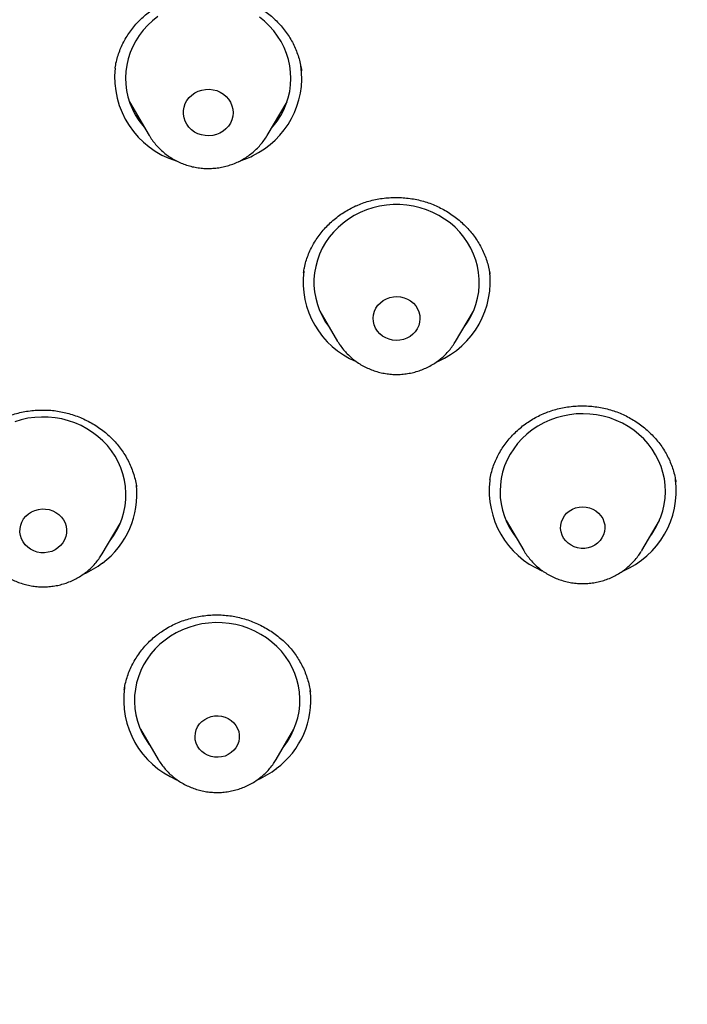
# Model space of a CAD drawing. Header units: millimetres. Extents: x 8 to 789, y 12 to 2370.
# Tile 70 of 85: x 354 to 366, y 2208 to 2226. Entities that reach past the tile are written whole.
import ezdxf

# ---------------------------------------------------------------- set-up
doc = ezdxf.new("R2010")
doc.units = ezdxf.units.MM

msp = doc.modelspace()

# ---------------------------------------------------------------- linework, layer by layer
at = {"color": 7, "linetype": 'Continuous', "lineweight": 30}
for p, q in [((359.117, 2224.709), (359.115, 2224.725)), ((355.992, 2224.146), (356.352, 2223.536)), ((358.491, 2223.536), (358.851, 2224.146)), ((358.496, 2223.545), (358.491, 2223.536)), ((359.151, 2221.05), (359.15, 2221.042)), ((359.447, 2220.347), (359.769, 2219.8)), ((361.909, 2219.8), (362.231, 2220.347)), ((359.546, 2220.179), (359.524, 2220.2)), ((362.151, 2220.197), (362.13, 2220.175)), ((359.776, 2219.789), (359.769, 2219.8)), ((361.587, 2219.438), (361.564, 2219.428)), ((365.905, 2217.244), (365.905, 2217.249)), ((362.824, 2216.553), (363.146, 2216.006)), ((365.286, 2216.006), (365.608, 2216.553)), ((355.499, 2215.947), (355.821, 2216.493)), ((362.92, 2216.389), (362.891, 2216.418)), ((365.537, 2216.412), (365.507, 2216.381)), ((355.739, 2216.341), (355.719, 2216.321)), ((356.192, 2212.763), (356.514, 2212.216)), ((356.287, 2212.602), (356.27, 2212.619)), ((358.654, 2212.216), (358.976, 2212.763)), ((358.895, 2212.612), (358.875, 2212.591))]:
    msp.add_line(p, q, dxfattribs=at)
at = {"color": 7, "linetype": 'Continuous', "lineweight": 30, "flags": 128}
for points in [[(356.506, 2225.691), (356.411, 2225.616), (356.323, 2225.534), (356.243, 2225.446), (356.17, 2225.351), (356.106, 2225.251), (356.051, 2225.147), (356.005, 2225.039), (355.969, 2224.927), (355.943, 2224.813), (355.927, 2224.698), (355.921, 2224.581), (355.926, 2224.465), (355.941, 2224.349), (355.965, 2224.235), (356, 2224.123), (356.045, 2224.015), (356.099, 2223.91), (356.161, 2223.809), (356.233, 2223.714), (356.277, 2223.663)], [(358.566, 2223.663), (358.6, 2223.703), (358.673, 2223.797), (358.737, 2223.897), (358.792, 2224.001), (358.838, 2224.11), (358.874, 2224.221), (358.9, 2224.335), (358.916, 2224.451), (358.921, 2224.567), (358.917, 2224.683), (358.902, 2224.799), (358.877, 2224.913), (358.843, 2225.025), (358.798, 2225.134), (358.744, 2225.239), (358.681, 2225.339), (358.61, 2225.434), (358.53, 2225.523), (358.443, 2225.606), (358.349, 2225.682)], [(357.634, 2223.579), (357.571, 2223.553), (357.504, 2223.536), (357.435, 2223.529), (357.367, 2223.532), (357.299, 2223.545), (357.234, 2223.567), (357.174, 2223.598), (357.12, 2223.638), (357.072, 2223.685), (357.033, 2223.738), (357.003, 2223.796), (356.983, 2223.858), (356.973, 2223.922), (356.973, 2223.987), (356.984, 2224.051), (357.005, 2224.113), (357.036, 2224.17), (357.076, 2224.223), (357.124, 2224.269), (357.18, 2224.308), (357.24, 2224.339), (357.305, 2224.36), (357.373, 2224.372), (357.442, 2224.374), (357.51, 2224.366), (357.577, 2224.349), (357.639, 2224.322), (357.697, 2224.286), (357.748, 2224.243), (357.791, 2224.193), (357.826, 2224.137), (357.851, 2224.076), (357.867, 2224.013), (357.871, 2223.949), (357.866, 2223.884), (357.85, 2223.821), (357.823, 2223.761), (357.788, 2223.706), (357.743, 2223.656), (357.692, 2223.614), (357.634, 2223.579)], [(362.052, 2220.043), (362.06, 2220.054), (362.128, 2220.151), (362.187, 2220.254), (362.237, 2220.361), (362.277, 2220.471), (362.307, 2220.584), (362.328, 2220.699), (362.338, 2220.815), (362.338, 2220.931), (362.327, 2221.047), (362.307, 2221.162), (362.277, 2221.275), (362.236, 2221.385), (362.186, 2221.492), (362.127, 2221.595), (362.059, 2221.692), (361.983, 2221.784), (361.899, 2221.87), (361.808, 2221.948), (361.71, 2222.02), (361.606, 2222.084), (361.497, 2222.139), (361.384, 2222.186), (361.266, 2222.223), (361.146, 2222.252), (361.024, 2222.271), (360.9, 2222.281), (360.776, 2222.281), (360.653, 2222.271), (360.53, 2222.252), (360.41, 2222.223), (360.293, 2222.185), (360.18, 2222.138), (360.071, 2222.083), (359.967, 2222.019), (359.869, 2221.947), (359.778, 2221.868), (359.694, 2221.783), (359.618, 2221.691), (359.55, 2221.593), (359.491, 2221.491), (359.441, 2221.384), (359.401, 2221.274), (359.371, 2221.161), (359.351, 2221.046), (359.34, 2220.93), (359.34, 2220.813), (359.351, 2220.697), (359.371, 2220.582), (359.402, 2220.469), (359.442, 2220.359), (359.492, 2220.252), (359.551, 2220.15), (359.619, 2220.053), (359.627, 2220.043)], [(361.025, 2219.858), (360.964, 2219.835), (360.899, 2219.821), (360.832, 2219.817), (360.766, 2219.823), (360.702, 2219.839), (360.641, 2219.864), (360.585, 2219.897), (360.535, 2219.939), (360.492, 2219.987), (360.459, 2220.041), (360.434, 2220.099), (360.42, 2220.16), (360.415, 2220.222), (360.422, 2220.284), (360.438, 2220.345), (360.465, 2220.402), (360.5, 2220.455), (360.544, 2220.502), (360.596, 2220.541), (360.653, 2220.573), (360.715, 2220.596), (360.78, 2220.61), (360.846, 2220.614), (360.912, 2220.608), (360.976, 2220.592), (361.037, 2220.567), (361.094, 2220.534), (361.143, 2220.493), (361.186, 2220.445), (361.22, 2220.391), (361.244, 2220.333), (361.259, 2220.272), (361.263, 2220.209), (361.257, 2220.147), (361.24, 2220.087), (361.214, 2220.029), (361.178, 2219.976), (361.134, 2219.93), (361.083, 2219.89), (361.025, 2219.858)], [(355.641, 2216.189), (355.702, 2216.273), (355.763, 2216.375), (355.815, 2216.48), (355.858, 2216.59), (355.89, 2216.702), (355.913, 2216.817), (355.926, 2216.933), (355.928, 2217.049), (355.921, 2217.165), (355.903, 2217.281), (355.875, 2217.394), (355.837, 2217.505), (355.789, 2217.613), (355.732, 2217.716), (355.667, 2217.815), (355.592, 2217.908), (355.51, 2217.995), (355.421, 2218.076), (355.324, 2218.149), (355.222, 2218.215), (355.114, 2218.272), (355.002, 2218.321), (354.885, 2218.361), (354.766, 2218.392), (354.644, 2218.414), (354.52, 2218.426), (354.396, 2218.428), (354.273, 2218.421), (354.15, 2218.404), (354.029, 2218.377), (353.911, 2218.342)], [(365.428, 2216.248), (365.469, 2216.303), (365.532, 2216.403), (365.587, 2216.507), (365.633, 2216.616), (365.669, 2216.727), (365.694, 2216.841), (365.71, 2216.957), (365.716, 2217.073), (365.711, 2217.189), (365.696, 2217.305), (365.671, 2217.419), (365.636, 2217.531), (365.592, 2217.64), (365.538, 2217.744), (365.474, 2217.845), (365.403, 2217.94), (365.323, 2218.029), (365.236, 2218.112), (365.141, 2218.187), (365.041, 2218.255), (364.934, 2218.315), (364.823, 2218.367), (364.708, 2218.41), (364.589, 2218.443), (364.468, 2218.468), (364.345, 2218.482), (364.221, 2218.488), (364.097, 2218.483), (363.974, 2218.469), (363.853, 2218.446), (363.734, 2218.413), (363.618, 2218.371), (363.507, 2218.32), (363.4, 2218.261), (363.299, 2218.193), (363.204, 2218.118), (363.116, 2218.036), (363.035, 2217.948), (362.963, 2217.853), (362.899, 2217.753), (362.844, 2217.649), (362.799, 2217.541), (362.763, 2217.429), (362.737, 2217.315), (362.721, 2217.199), (362.716, 2217.083), (362.72, 2216.967), (362.735, 2216.851), (362.76, 2216.737), (362.795, 2216.625), (362.84, 2216.516), (362.894, 2216.412), (362.957, 2216.311), (363.003, 2216.248)], [(354.696, 2216.053), (354.642, 2216.018), (354.582, 2215.991), (354.518, 2215.973), (354.452, 2215.964), (354.385, 2215.966), (354.32, 2215.977), (354.257, 2215.998), (354.199, 2216.028), (354.146, 2216.065), (354.1, 2216.111), (354.062, 2216.162), (354.034, 2216.218), (354.014, 2216.278), (354.006, 2216.34), (354.007, 2216.403), (354.019, 2216.464), (354.041, 2216.523), (354.073, 2216.578), (354.113, 2216.628), (354.161, 2216.671), (354.216, 2216.706), (354.276, 2216.733), (354.34, 2216.751), (354.406, 2216.76), (354.472, 2216.758), (354.538, 2216.747), (354.6, 2216.726), (354.659, 2216.696), (354.712, 2216.659), (354.758, 2216.613), (354.795, 2216.562), (354.824, 2216.506), (354.843, 2216.446), (354.852, 2216.384), (354.85, 2216.321), (354.838, 2216.26), (354.816, 2216.201), (354.785, 2216.146), (354.744, 2216.096), (354.696, 2216.053)], [(364.376, 2216.075), (364.315, 2216.055), (364.251, 2216.045), (364.186, 2216.045), (364.122, 2216.054), (364.061, 2216.073), (364.003, 2216.101), (363.951, 2216.137), (363.906, 2216.18), (363.869, 2216.23), (363.841, 2216.285), (363.823, 2216.343), (363.814, 2216.404), (363.817, 2216.464), (363.829, 2216.524), (363.852, 2216.581), (363.883, 2216.634), (363.924, 2216.681), (363.972, 2216.722), (364.027, 2216.755), (364.086, 2216.779), (364.149, 2216.794), (364.213, 2216.799), (364.277, 2216.795), (364.34, 2216.78), (364.4, 2216.757), (364.455, 2216.725), (364.504, 2216.685), (364.545, 2216.638), (364.578, 2216.586), (364.601, 2216.529), (364.614, 2216.47), (364.617, 2216.409), (364.61, 2216.348), (364.593, 2216.29), (364.565, 2216.235), (364.529, 2216.185), (364.484, 2216.14), (364.433, 2216.104), (364.376, 2216.075)], [(365.286, 2216.006), (365.281, 2215.997), (365.279, 2215.994)], [(358.797, 2212.459), (358.857, 2212.543), (358.919, 2212.645), (358.971, 2212.75), (359.013, 2212.86), (359.046, 2212.972), (359.069, 2213.087), (359.081, 2213.202), (359.084, 2213.319), (359.076, 2213.435), (359.058, 2213.55), (359.03, 2213.664), (358.992, 2213.775), (358.945, 2213.882), (358.888, 2213.986), (358.822, 2214.085), (358.748, 2214.178), (358.666, 2214.265), (358.576, 2214.346), (358.48, 2214.419), (358.377, 2214.485), (358.27, 2214.542), (358.157, 2214.591), (358.041, 2214.631), (357.921, 2214.662), (357.799, 2214.683), (357.676, 2214.695), (357.552, 2214.698), (357.428, 2214.69), (357.305, 2214.673), (357.185, 2214.647), (357.067, 2214.611), (356.952, 2214.567), (356.842, 2214.513), (356.737, 2214.452), (356.638, 2214.382), (356.545, 2214.305), (356.459, 2214.221), (356.381, 2214.13), (356.311, 2214.034), (356.25, 2213.932), (356.198, 2213.827), (356.155, 2213.717), (356.123, 2213.605), (356.1, 2213.49), (356.087, 2213.375), (356.085, 2213.258), (356.092, 2213.142), (356.11, 2213.027), (356.138, 2212.913), (356.176, 2212.802), (356.224, 2212.695), (356.281, 2212.591), (356.346, 2212.492), (356.372, 2212.459)], [(357.838, 2212.339), (357.785, 2212.304), (357.726, 2212.278), (357.664, 2212.262), (357.6, 2212.254), (357.535, 2212.257), (357.472, 2212.269), (357.411, 2212.291), (357.355, 2212.321), (357.305, 2212.36), (357.263, 2212.405), (357.228, 2212.457), (357.203, 2212.513), (357.187, 2212.572), (357.182, 2212.632), (357.188, 2212.693), (357.203, 2212.752), (357.229, 2212.808), (357.263, 2212.859), (357.306, 2212.905), (357.357, 2212.943), (357.413, 2212.973), (357.473, 2212.995), (357.536, 2213.007), (357.601, 2213.009), (357.665, 2213.002), (357.727, 2212.985), (357.786, 2212.959), (357.839, 2212.924), (357.886, 2212.882), (357.924, 2212.833), (357.954, 2212.779), (357.975, 2212.722), (357.985, 2212.662), (357.985, 2212.601), (357.974, 2212.541), (357.954, 2212.483), (357.924, 2212.429), (357.885, 2212.381), (357.838, 2212.339)]]:
    msp.add_lwpolyline(points, dxfattribs=at)
at = {"color": 7, "linetype": 'Continuous', "lineweight": 30}
for centre, radius, start, end in [((357.316, 2224.592), 1.592, 173.9944, 252.5611), ((357.546, 2224.586), 1.573, 295.4929, 7.9901), ((357.433, 2224.739), 1.761, 287.9423, 296.6468), ((360.723, 2220.887), 1.581, 173.2252, 246.929), ((360.959, 2220.885), 1.578, 293.4487, 7.9242), ((364.096, 2217.091), 1.578, 173.2083, 246.8535), ((364.331, 2217.093), 1.582, 292.731, 7.1516), ((354.573, 2217.026), 1.555, 306.68, 6.2125), ((354.459, 2217.145), 1.718, 294.4716, 307.3556), ((357.467, 2213.302), 1.58, 172.1282, 246.929), ((357.728, 2213.296), 1.555, 306.6799, 6.2238), ((357.615, 2213.415), 1.718, 294.4716, 307.3556)]:
    msp.add_arc(centre, radius, start, end, dxfattribs=at)
for points, knots in [([(422.748, 2204.039), (422.747, 2204.067), (422.744, 2204.117), (422.738, 2204.196), (422.733, 2204.272), (422.729, 2204.341), (422.724, 2204.416), (422.716, 2204.536), (422.705, 2204.703), (422.689, 2204.922), (422.669, 2205.176), (422.643, 2205.474), (422.611, 2205.817), (422.569, 2206.229), (422.515, 2206.705), (422.447, 2207.248), (422.368, 2207.816), (422.277, 2208.409), (422.173, 2209.027), (422.055, 2209.67), (421.922, 2210.337), (421.791, 2210.937), (421.669, 2211.468), (421.558, 2211.922), (421.443, 2212.374), (421.327, 2212.809), (421.217, 2213.208), (421.113, 2213.569), (421.017, 2213.894), (420.927, 2214.19), (420.843, 2214.457), (420.767, 2214.696), (420.699, 2214.906), (420.639, 2215.087), (420.589, 2215.236), (420.549, 2215.355), (420.518, 2215.446), (420.493, 2215.519), (420.469, 2215.587), (420.442, 2215.667), (420.405, 2215.772), (420.356, 2215.911), (420.294, 2216.085), (420.22, 2216.288), (420.139, 2216.507), (420.053, 2216.737), (419.961, 2216.977), (419.864, 2217.228), (419.76, 2217.489), (419.628, 2217.816), (419.463, 2218.213), (419.26, 2218.685), (419.04, 2219.181), (418.817, 2219.667), (418.593, 2220.14), (418.37, 2220.596), (418.136, 2221.06), (417.897, 2221.521), (417.658, 2221.968), (417.422, 2222.398), (417.162, 2222.86), (416.879, 2223.347), (416.575, 2223.856), (416.28, 2224.334), (416.006, 2224.767), (415.752, 2225.157), (415.52, 2225.508), (415.298, 2225.835), (415.088, 2226.14), (414.887, 2226.428), (414.685, 2226.711), (414.474, 2227.002), (414.237, 2227.324), (413.971, 2227.677), (413.674, 2228.064), (413.356, 2228.469), (413.015, 2228.892), (412.654, 2229.329), (412.272, 2229.78), (411.869, 2230.243), (411.441, 2230.721), (410.958, 2231.245), (410.423, 2231.806), (409.846, 2232.391), (409.267, 2232.957), (408.691, 2233.499), (408.12, 2234.019), (407.518, 2234.549), (406.887, 2235.085), (406.227, 2235.624), (405.579, 2236.135), (405.055, 2236.533), (404.657, 2236.829), (404.386, 2237.027), (404.129, 2237.211), (403.892, 2237.38), (403.674, 2237.532), (403.478, 2237.668), (403.307, 2237.785), (403.163, 2237.883), (403.042, 2237.965), (402.947, 2238.029), (402.873, 2238.078), (402.806, 2238.123), (402.721, 2238.179), (402.607, 2238.255), (402.469, 2238.345), (402.31, 2238.448), (402.134, 2238.562), (401.941, 2238.684), (401.74, 2238.811), (401.535, 2238.939), (401.326, 2239.068), (400.991, 2239.272), (400.521, 2239.552), (399.907, 2239.907), (399.262, 2240.266), (398.587, 2240.628), (397.88, 2240.993), (397.158, 2241.35), (396.425, 2241.698), (395.694, 2242.03), (394.962, 2242.348), (394.232, 2242.65), (393.424, 2242.97), (392.536, 2243.302), (391.571, 2243.641), (390.614, 2243.954), (389.667, 2244.242), (388.731, 2244.507), (387.752, 2244.764), (386.727, 2245.011), (385.649, 2245.245), (384.568, 2245.455), (383.412, 2245.653), (382.183, 2245.833), (380.88, 2245.99), (379.572, 2246.113), (378.261, 2246.201), (376.949, 2246.255), (375.655, 2246.274), (374.381, 2246.259), (373.128, 2246.213), (371.876, 2246.136), (370.627, 2246.027), (369.381, 2245.887), (368.137, 2245.716), (366.893, 2245.513), (365.737, 2245.295), (364.67, 2245.068), (363.69, 2244.839), (362.711, 2244.589), (361.733, 2244.318), (360.756, 2244.026), (359.781, 2243.712), (358.803, 2243.374), (357.837, 2243.017), (356.88, 2242.641), (355.934, 2242.245), (354.982, 2241.822), (354.026, 2241.373), (353.067, 2240.896), (352.288, 2240.488), (351.688, 2240.16), (351.265, 2239.923), (350.851, 2239.686), (350.458, 2239.456), (350.096, 2239.24), (349.773, 2239.043), (349.487, 2238.866), (349.237, 2238.708), (349.015, 2238.567), (348.821, 2238.442), (348.664, 2238.34), (348.541, 2238.259), (348.445, 2238.196), (348.357, 2238.138), (348.265, 2238.077), (348.16, 2238.006), (348.039, 2237.925), (347.904, 2237.834), (347.723, 2237.71), (347.493, 2237.551), (347.211, 2237.353), (346.905, 2237.135), (346.575, 2236.896), (346.223, 2236.636), (345.848, 2236.353), (345.452, 2236.048), (345.027, 2235.714), (344.575, 2235.348), (344.1, 2234.954), (343.521, 2234.461), (342.86, 2233.877), (342.135, 2233.207), (341.448, 2232.544), (340.798, 2231.891), (340.184, 2231.248), (339.615, 2230.63), (339.089, 2230.036), (338.601, 2229.467), (338.133, 2228.902), (337.675, 2228.333), (337.179, 2227.694), (336.646, 2226.979), (336.078, 2226.183), (335.517, 2225.359), (334.965, 2224.506), (334.427, 2223.632), (333.906, 2222.739), (333.405, 2221.831), (332.921, 2220.903), (332.488, 2220.021), (332.101, 2219.188), (331.813, 2218.532), (331.587, 2217.995), (331.422, 2217.593), (331.275, 2217.224), (331.149, 2216.899), (331.042, 2216.615), (330.947, 2216.36), (330.864, 2216.133), (330.793, 2215.934), (330.735, 2215.772), (330.692, 2215.646), (330.659, 2215.552), (330.627, 2215.46), (330.589, 2215.347), (330.538, 2215.197), (330.475, 2215.008), (330.4, 2214.778), (330.315, 2214.513), (330.224, 2214.222), (330.13, 2213.915), (330.035, 2213.594), (329.923, 2213.205), (329.794, 2212.742), (329.652, 2212.199), (329.509, 2211.625), (329.367, 2211.02), (329.246, 2210.461), (329.142, 2209.954), (329.055, 2209.507), (328.972, 2209.047), (328.893, 2208.585), (328.821, 2208.135), (328.755, 2207.688), (328.694, 2207.25), (328.64, 2206.822), (328.593, 2206.425), (328.554, 2206.06), (328.52, 2205.725), (328.493, 2205.421), (328.469, 2205.149), (328.451, 2204.908), (328.436, 2204.711), (328.425, 2204.551), (328.415, 2204.398), (328.403, 2204.226), (328.396, 2204.104), (328.392, 2204.039)], [0, 0, 0, 0, 0.0007043, 0.0012781, 0.0017578, 0.0022685, 0.0028166, 0.0034052, 0.0049525, 0.0065238, 0.0082743, 0.0105916, 0.0131624, 0.0159041, 0.0197462, 0.0237832, 0.0280152, 0.0324422, 0.037064, 0.0418808, 0.0468924, 0.0520988, 0.0554712, 0.0589205, 0.0624287, 0.0657648, 0.0688585, 0.0715685, 0.0740605, 0.0763345, 0.0783904, 0.0802283, 0.0818483, 0.0832502, 0.0844342, 0.0853116, 0.0860133, 0.0865578, 0.0870132, 0.0876044, 0.0884173, 0.0894516, 0.0908642, 0.0924875, 0.0942004, 0.0959998, 0.0978858, 0.0998584, 0.1019176, 0.1040633, 0.1076101, 0.1113707, 0.115345, 0.1195331, 0.1231025, 0.1268137, 0.1306638, 0.1344865, 0.1381862, 0.1417629, 0.1452165, 0.1497643, 0.1540794, 0.1581619, 0.1620117, 0.1652524, 0.1683077, 0.1711776, 0.173862, 0.1763609, 0.1788137, 0.1814174, 0.1841733, 0.1875018, 0.1910283, 0.1947528, 0.1986751, 0.2027953, 0.2070345, 0.2114645, 0.2160853, 0.2208967, 0.2268617, 0.2328075, 0.2386157, 0.2442864, 0.2498196, 0.2552154, 0.2614955, 0.2675788, 0.2734652, 0.2791547, 0.2816452, 0.2840715, 0.2863261, 0.2883966, 0.2902831, 0.2919854, 0.2935037, 0.2946812, 0.2957177, 0.296597, 0.2971345, 0.2976062, 0.2983278, 0.2992993, 0.3005205, 0.3018301, 0.3033411, 0.3049967, 0.3066835, 0.3083981, 0.3101407, 0.3119111, 0.3167405, 0.321766, 0.3269876, 0.3324052, 0.3380188, 0.3438284, 0.3494844, 0.3551741, 0.3607968, 0.3663526, 0.3718417, 0.3791452, 0.3863273, 0.393388, 0.4003273, 0.4071453, 0.413842, 0.4215851, 0.4292841, 0.436983, 0.4446818, 0.4538466, 0.463011, 0.4721749, 0.4813383, 0.4905014, 0.4996642, 0.5084105, 0.517157, 0.5259039, 0.5346511, 0.5433989, 0.552152, 0.5609535, 0.5698134, 0.5768156, 0.5838537, 0.5909276, 0.5980373, 0.6051828, 0.6123642, 0.6196022, 0.6269605, 0.6340687, 0.6412897, 0.6486236, 0.6560705, 0.6636304, 0.6713034, 0.6747154, 0.6781493, 0.6815916, 0.6848403, 0.6878279, 0.6905543, 0.6928857, 0.6949848, 0.6968517, 0.6984863, 0.6998887, 0.7008383, 0.7016411, 0.7023204, 0.7030883, 0.7039922, 0.7050247, 0.7061857, 0.7074745, 0.7097021, 0.7121529, 0.7148268, 0.717724, 0.7208443, 0.7241878, 0.7277545, 0.7315445, 0.7357543, 0.7402091, 0.7447646, 0.7520688, 0.7591445, 0.7659918, 0.7726108, 0.7790014, 0.7851637, 0.7907647, 0.7961625, 0.801383, 0.8066438, 0.8119944, 0.8189341, 0.8260193, 0.8332499, 0.8406259, 0.8481471, 0.8556425, 0.8632078, 0.8708428, 0.8785476, 0.8847482, 0.8909933, 0.8942825, 0.8975429, 0.9005536, 0.903003, 0.9052272, 0.907226, 0.9089996, 0.9105478, 0.9118708, 0.912795, 0.9134703, 0.914074, 0.9149312, 0.916107, 0.9175669, 0.9193109, 0.9214421, 0.9236905, 0.926046, 0.9285085, 0.9310781, 0.9349838, 0.9391134, 0.9434669, 0.9480444, 0.9528458, 0.9561108, 0.9594719, 0.9629289, 0.9664499, 0.9698279, 0.9730256, 0.9764407, 0.979623, 0.9825726, 0.9852896, 0.9877738, 0.9900253, 0.9920441, 0.9938302, 0.9953837, 0.9963976, 0.9974343, 0.998626, 1, 1, 1, 1]), ([(372.391, 2150.436), (371.188, 2150.543), (368.783, 2150.756), (365.225, 2151.419), (361.733, 2152.33), (358.358, 2153.498), (355.12, 2154.901), (352.034, 2156.525), (349.093, 2158.371), (346.315, 2160.429), (343.718, 2162.685), (341.317, 2165.126), (339.127, 2167.736), (337.162, 2170.499), (335.434, 2173.399), (333.953, 2176.418), (332.729, 2179.536), (331.769, 2182.735), (331.079, 2185.995), (330.663, 2189.295), (330.524, 2192.617), (330.663, 2195.938), (331.079, 2199.238), (331.769, 2202.498), (332.729, 2205.697), (333.953, 2208.815), (335.434, 2211.834), (337.162, 2214.734), (339.127, 2217.497), (341.317, 2220.108), (343.718, 2222.548), (346.315, 2224.804), (349.093, 2226.862), (352.034, 2228.709), (355.12, 2230.333), (358.332, 2231.724), (361.65, 2232.874), (365.054, 2233.777), (368.523, 2234.425), (372.036, 2234.816), (375.57, 2234.946), (379.105, 2234.816), (382.617, 2234.425), (386.086, 2233.777), (389.49, 2232.874), (392.809, 2231.724), (396.021, 2230.333), (399.107, 2228.709), (402.048, 2226.862), (404.825, 2224.804), (407.423, 2222.548), (409.824, 2220.108), (412.013, 2217.497), (413.979, 2214.734), (415.707, 2211.834), (417.188, 2208.815), (418.412, 2205.697), (419.372, 2202.498), (420.062, 2199.238), (420.478, 2195.938), (420.617, 2192.617), (420.478, 2189.295), (420.062, 2185.995), (419.372, 2182.735), (418.412, 2179.536), (417.188, 2176.418), (415.707, 2173.399), (413.979, 2170.499), (412.013, 2167.736), (409.824, 2165.126), (407.423, 2162.685), (404.825, 2160.429), (402.048, 2158.371), (399.107, 2156.525), (396.021, 2154.901), (392.782, 2153.498), (389.407, 2152.33), (385.915, 2151.419), (382.357, 2150.756), (379.952, 2150.543), (378.75, 2150.436)], [0, 0, 0, 0, 0.013106, 0.026212, 0.039318, 0.052424, 0.065212, 0.078, 0.090788, 0.103576, 0.116364, 0.129151, 0.141939, 0.154727, 0.167515, 0.180303, 0.193091, 0.205879, 0.218667, 0.231454, 0.244242, 0.25703, 0.269818, 0.282606, 0.295394, 0.308182, 0.32097, 0.333758, 0.346545, 0.359333, 0.372121, 0.384909, 0.397697, 0.410485, 0.423273, 0.436061, 0.448848, 0.461636, 0.474424, 0.487212, 0.5, 0.512788, 0.525576, 0.538364, 0.551152, 0.563939, 0.576727, 0.589515, 0.602303, 0.615091, 0.627879, 0.640667, 0.653455, 0.666242, 0.67903, 0.691818, 0.704606, 0.717394, 0.730182, 0.74297, 0.755758, 0.768546, 0.781333, 0.794121, 0.806909, 0.819697, 0.832485, 0.845273, 0.858061, 0.870849, 0.883636, 0.896424, 0.909212, 0.922, 0.934788, 0.947576, 0.960682, 0.973788, 0.986894, 1, 1, 1, 1]), ([(355.734, 2224.759), (355.735, 2224.768), (355.741, 2224.817), (355.761, 2224.903), (355.794, 2225.016), (355.836, 2225.126), (355.887, 2225.233), (355.947, 2225.336), (356.014, 2225.436), (356.09, 2225.531), (356.172, 2225.621), (356.262, 2225.704), (356.357, 2225.782), (356.458, 2225.852), (356.563, 2225.914), (356.673, 2225.968), (356.786, 2226.015), (356.903, 2226.053), (357.024, 2226.083), (357.147, 2226.106), (357.272, 2226.119), (357.398, 2226.125), (357.524, 2226.121), (357.649, 2226.109), (357.773, 2226.088), (357.894, 2226.059), (358.011, 2226.022), (358.125, 2225.977), (358.236, 2225.923), (358.343, 2225.862), (358.447, 2225.793), (358.545, 2225.718), (358.637, 2225.635), (358.723, 2225.547), (358.802, 2225.453), (358.872, 2225.355), (358.935, 2225.254), (358.988, 2225.149), (359.033, 2225.04), (359.071, 2224.928), (359.099, 2224.817), (359.11, 2224.744), (359.115, 2224.71)], [0, 0, 0, 0, 0.006263, 0.032062, 0.057661, 0.083067, 0.108565, 0.13422, 0.160002, 0.185873, 0.211785, 0.237669, 0.263473, 0.28915, 0.314667, 0.339994, 0.365153, 0.390418, 0.415854, 0.441429, 0.467099, 0.492815, 0.518512, 0.544136, 0.569648, 0.595023, 0.620201, 0.645237, 0.670477, 0.695952, 0.721618, 0.747417, 0.77328, 0.799123, 0.824862, 0.850439, 0.875807, 0.900958, 0.926112, 0.951701, 0.977604, 1, 1, 1, 1]), ([(356.173, 2223.84), (356.168, 2223.844), (356.146, 2223.863), (356.125, 2223.884), (356.109, 2223.901)], [0, 0, 0, 0, 0.207893, 1, 1, 1, 1]), ([(358.731, 2223.897), (358.716, 2223.881), (358.695, 2223.858), (358.672, 2223.838), (358.666, 2223.832)], [0, 0, 0, 0, 0.730956, 1, 1, 1, 1]), ([(356.352, 2223.538), (356.355, 2223.532), (356.374, 2223.496), (356.418, 2223.434), (356.483, 2223.352), (356.556, 2223.277), (356.635, 2223.208), (356.72, 2223.146), (356.81, 2223.091), (356.905, 2223.044), (357.004, 2223.005), (357.106, 2222.974), (357.211, 2222.952), (357.317, 2222.939), (357.424, 2222.935), (357.532, 2222.94), (357.638, 2222.953), (357.743, 2222.976), (357.846, 2223.007), (357.945, 2223.047), (358.04, 2223.095), (358.131, 2223.151), (358.216, 2223.215), (358.295, 2223.285), (358.368, 2223.362), (358.432, 2223.445), (358.475, 2223.506), (358.494, 2223.541), (358.496, 2223.546)], [0, 0, 0, 0, 0.00789, 0.048439, 0.089055, 0.129745, 0.170515, 0.211367, 0.2523, 0.293312, 0.334398, 0.375553, 0.416768, 0.458036, 0.499346, 0.54069, 0.582053, 0.623425, 0.664793, 0.706144, 0.747468, 0.78875, 0.82998, 0.871147, 0.91224, 0.953252, 0.994178, 1, 1, 1, 1]), ([(360.081, 2222.25), (360.099, 2222.258), (360.154, 2222.282), (360.248, 2222.318), (360.366, 2222.353), (360.487, 2222.38), (360.611, 2222.399), (360.736, 2222.41), (360.862, 2222.412), (360.989, 2222.405), (361.114, 2222.39), (361.236, 2222.367), (361.356, 2222.335), (361.472, 2222.295), (361.584, 2222.247), (361.693, 2222.191), (361.799, 2222.128), (361.901, 2222.056), (361.997, 2221.978), (362.088, 2221.893), (362.172, 2221.802), (362.248, 2221.707), (362.316, 2221.608), (362.375, 2221.505), (362.425, 2221.399), (362.468, 2221.29), (362.501, 2221.176), (362.523, 2221.086), (362.53, 2221.034), (362.532, 2221.021)], [0, 0, 0, 0, 0.018532, 0.056521, 0.094742, 0.133279, 0.17208, 0.211073, 0.250166, 0.289241, 0.328176, 0.366874, 0.405261, 0.443263, 0.481114, 0.519375, 0.558149, 0.597321, 0.636753, 0.67629, 0.71574, 0.754935, 0.79375, 0.832091, 0.870125, 0.908607, 0.947546, 0.986851, 1, 1, 1, 1]), ([(359.151, 2221.05), (359.155, 2221.079), (359.166, 2221.146), (359.194, 2221.25), (359.231, 2221.361), (359.278, 2221.469), (359.333, 2221.573), (359.397, 2221.675), (359.469, 2221.772), (359.548, 2221.864), (359.635, 2221.951), (359.728, 2222.032), (359.827, 2222.106), (359.93, 2222.172), (360.016, 2222.219), (360.067, 2222.243), (360.081, 2222.25)], [0, 0, 0, 0, 0.056885, 0.133042, 0.208253, 0.283224, 0.358838, 0.435097, 0.511851, 0.58892, 0.666105, 0.743142, 0.819836, 0.896032, 0.971625, 1, 1, 1, 1]), ([(359.777, 2219.789), (359.789, 2219.77), (359.818, 2219.721), (359.874, 2219.648), (359.944, 2219.571), (360.02, 2219.499), (360.103, 2219.434), (360.191, 2219.376), (360.284, 2219.326), (360.382, 2219.284), (360.482, 2219.25), (360.586, 2219.224), (360.692, 2219.207), (360.799, 2219.199), (360.906, 2219.2), (361.013, 2219.211), (361.119, 2219.23), (361.222, 2219.258), (361.323, 2219.294), (361.42, 2219.339), (361.513, 2219.392), (361.6, 2219.452), (361.682, 2219.52), (361.757, 2219.594), (361.825, 2219.675), (361.875, 2219.743), (361.899, 2219.785), (361.906, 2219.798)], [0, 0, 0, 0, 0.026447, 0.067506, 0.108637, 0.149848, 0.19114, 0.232515, 0.273972, 0.315506, 0.357111, 0.398782, 0.440508, 0.482282, 0.524093, 0.56593, 0.60778, 0.649631, 0.691471, 0.733287, 0.775067, 0.816798, 0.858469, 0.90007, 0.941592, 0.983029, 1, 1, 1, 1]), ([(353.344, 2218.199), (353.359, 2218.211), (353.406, 2218.246), (353.49, 2218.3), (353.596, 2218.36), (353.707, 2218.412), (353.823, 2218.456), (353.942, 2218.493), (354.064, 2218.522), (354.189, 2218.542), (354.314, 2218.554), (354.439, 2218.556), (354.563, 2218.551), (354.685, 2218.536), (354.806, 2218.513), (354.926, 2218.482), (355.044, 2218.442), (355.16, 2218.394), (355.272, 2218.338), (355.381, 2218.274), (355.484, 2218.203), (355.581, 2218.126), (355.67, 2218.044), (355.752, 2217.957), (355.827, 2217.864), (355.894, 2217.767), (355.955, 2217.663), (356.007, 2217.556), (356.052, 2217.444), (356.088, 2217.329), (356.112, 2217.232), (356.121, 2217.174), (356.123, 2217.155)], [0, 0, 0, 0, 0.01647, 0.050382, 0.084492, 0.118869, 0.153471, 0.188233, 0.223075, 0.257891, 0.292572, 0.327037, 0.361215, 0.395042, 0.428703, 0.462703, 0.49715, 0.531944, 0.566962, 0.602067, 0.637085, 0.671868, 0.706303, 0.740307, 0.774017, 0.808118, 0.842635, 0.877489, 0.912594, 0.947857, 0.983178, 1, 1, 1, 1]), ([(363.53, 2218.499), (363.548, 2218.506), (363.604, 2218.528), (363.7, 2218.56), (363.819, 2218.59), (363.941, 2218.612), (364.066, 2218.626), (364.192, 2218.631), (364.318, 2218.628), (364.443, 2218.616), (364.567, 2218.596), (364.689, 2218.567), (364.807, 2218.531), (364.92, 2218.486), (365.03, 2218.434), (365.136, 2218.373), (365.239, 2218.306), (365.337, 2218.23), (365.429, 2218.148), (365.516, 2218.059), (365.595, 2217.966), (365.666, 2217.868), (365.729, 2217.766), (365.782, 2217.661), (365.828, 2217.554), (365.864, 2217.443), (365.891, 2217.341), (365.901, 2217.276), (365.905, 2217.249)], [0, 0, 0, 0, 0.019029, 0.057997, 0.097204, 0.136738, 0.176545, 0.21655, 0.256658, 0.296748, 0.336695, 0.376399, 0.415786, 0.45478, 0.493632, 0.532913, 0.572723, 0.612943, 0.653428, 0.694021, 0.734524, 0.774765, 0.814615, 0.85398, 0.893042, 0.932589, 0.972588, 1, 1, 1, 1]), ([(362.533, 2217.289), (362.535, 2217.299), (362.542, 2217.35), (362.563, 2217.437), (362.598, 2217.549), (362.642, 2217.658), (362.694, 2217.762), (362.755, 2217.864), (362.824, 2217.962), (362.901, 2218.055), (362.986, 2218.144), (363.077, 2218.227), (363.174, 2218.303), (363.276, 2218.371), (363.384, 2218.433), (363.469, 2218.474), (363.518, 2218.494), (363.53, 2218.499)], [0, 0, 0, 0, 0.02073, 0.095097, 0.168587, 0.241174, 0.313549, 0.386577, 0.460212, 0.534311, 0.6087, 0.683188, 0.757516, 0.831502, 0.905002, 0.977916, 1, 1, 1, 1]), ([(362.532, 2217.289), (362.53, 2217.282), (362.528, 2217.273), (362.527, 2217.264), (362.527, 2217.263)], [0, 0, 0, 0, 0.869323, 1, 1, 1, 1]), ([(363.148, 2216.005), (363.152, 2215.998), (363.173, 2215.96), (363.218, 2215.896), (363.284, 2215.815), (363.357, 2215.741), (363.436, 2215.672), (363.522, 2215.611), (363.612, 2215.557), (363.708, 2215.51), (363.807, 2215.472), (363.909, 2215.442), (364.014, 2215.42), (364.121, 2215.408), (364.228, 2215.405), (364.335, 2215.41), (364.441, 2215.425), (364.546, 2215.448), (364.649, 2215.48), (364.748, 2215.521), (364.843, 2215.57), (364.933, 2215.626), (365.017, 2215.69), (365.096, 2215.761), (365.168, 2215.838), (365.229, 2215.916), (365.263, 2215.97), (365.278, 2215.994)], [0, 0, 0, 0, 0.0102557, 0.0512573, 0.0923268, 0.1334722, 0.1746982, 0.2160071, 0.2573983, 0.298869, 0.3404145, 0.3820282, 0.4237026, 0.4654289, 0.5071977, 0.548999, 0.5908198, 0.6326474, 0.6744701, 0.7162755, 0.7580512, 0.7997847, 0.841464, 0.8830781, 0.9246173, 0.9660742, 1, 1, 1, 1]), ([(353.36, 2215.947), (353.366, 2215.936), (353.389, 2215.895), (353.437, 2215.829), (353.503, 2215.749), (353.577, 2215.675), (353.657, 2215.607), (353.743, 2215.546), (353.834, 2215.492), (353.93, 2215.447), (354.03, 2215.409), (354.132, 2215.38), (354.237, 2215.36), (354.344, 2215.348), (354.451, 2215.345), (354.558, 2215.352), (354.665, 2215.367), (354.769, 2215.391), (354.871, 2215.424), (354.97, 2215.466), (355.064, 2215.515), (355.154, 2215.573), (355.238, 2215.637), (355.316, 2215.709), (355.387, 2215.787), (355.448, 2215.865), (355.482, 2215.92), (355.497, 2215.945)], [0, 0, 0, 0, 0.0144601, 0.0552637, 0.0961359, 0.137084, 0.1781128, 0.2192241, 0.2604171, 0.3016888, 0.3430344, 0.3844472, 0.4259196, 0.4674428, 0.5090074, 0.5506033, 0.5922172, 0.6338368, 0.6754504, 0.7170456, 0.75861, 0.8001314, 0.8415977, 0.882998, 0.9243232, 0.9655658, 1, 1, 1, 1]), ([(356.501, 2214.482), (356.516, 2214.494), (356.563, 2214.529), (356.647, 2214.583), (356.753, 2214.643), (356.864, 2214.695), (356.979, 2214.739), (357.099, 2214.776), (357.221, 2214.805), (357.345, 2214.825), (357.47, 2214.837), (357.595, 2214.84), (357.719, 2214.834), (357.841, 2214.82), (357.962, 2214.797), (358.081, 2214.766), (358.199, 2214.726), (358.315, 2214.678), (358.427, 2214.622), (358.536, 2214.559), (358.639, 2214.488), (358.735, 2214.412), (358.825, 2214.33), (358.906, 2214.243), (358.981, 2214.151), (359.048, 2214.053), (359.108, 2213.95), (359.161, 2213.843), (359.205, 2213.731), (359.241, 2213.617), (359.265, 2213.521), (359.273, 2213.464), (359.275, 2213.446)], [0, 0, 0, 0, 0.0164887, 0.0504253, 0.0845599, 0.1189621, 0.1535881, 0.1883735, 0.2232381, 0.2580752, 0.2927777, 0.3272614, 0.3614582, 0.3953027, 0.4289853, 0.4630084, 0.4974797, 0.532297, 0.5673369, 0.6024617, 0.6374975, 0.6722957, 0.7067442, 0.7407607, 0.7744876, 0.8086307, 0.8431817, 0.8780701, 0.9132118, 0.9485111, 0.9838675, 1, 1, 1, 1]), ([(355.897, 2213.479), (355.901, 2213.506), (355.912, 2213.571), (355.939, 2213.673), (355.976, 2213.785), (356.023, 2213.895), (356.079, 2214.001), (356.143, 2214.104), (356.214, 2214.202), (356.293, 2214.294), (356.378, 2214.38), (356.449, 2214.442), (356.491, 2214.474), (356.501, 2214.482)], [0, 0, 0, 0, 0.06955, 0.168292, 0.267914, 0.368206, 0.468921, 0.569788, 0.670451, 0.770653, 0.870189, 0.96892, 1, 1, 1, 1]), ([(356.516, 2212.216), (356.522, 2212.206), (356.544, 2212.165), (356.592, 2212.099), (356.659, 2212.019), (356.732, 2211.944), (356.813, 2211.877), (356.898, 2211.816), (356.99, 2211.762), (357.085, 2211.717), (357.185, 2211.679), (357.288, 2211.65), (357.393, 2211.629), (357.499, 2211.618), (357.606, 2211.615), (357.714, 2211.622), (357.82, 2211.637), (357.924, 2211.661), (358.027, 2211.694), (358.125, 2211.735), (358.22, 2211.785), (358.309, 2211.842), (358.394, 2211.907), (358.472, 2211.979), (358.543, 2212.056), (358.604, 2212.135), (358.637, 2212.19), (358.652, 2212.215)], [0, 0, 0, 0, 0.01446, 0.055264, 0.096136, 0.137084, 0.178113, 0.219224, 0.260417, 0.301689, 0.343034, 0.384447, 0.42592, 0.467443, 0.509007, 0.550603, 0.592217, 0.633837, 0.67545, 0.717046, 0.75861, 0.800131, 0.841598, 0.882998, 0.924323, 0.965566, 1, 1, 1, 1])]:
    msp.add_open_spline(points, degree=3, knots=knots, dxfattribs=at)

doc.saveas('drawing.dxf')
